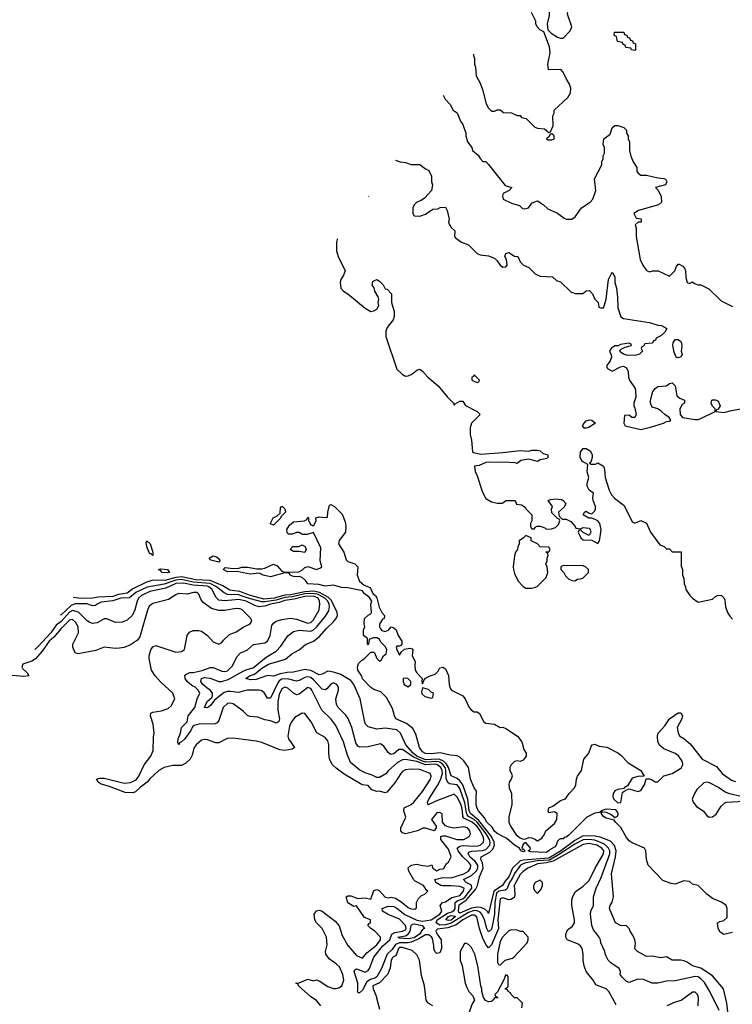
# Model space of a CAD drawing. Header units: inches. Extents: x 2380249 to 2585472, y 382747 to 546448.
# Tile 115 of 256: x 2418442 to 2423408, y 481462 to 488320. Entities that reach past the tile are written whole.
import ezdxf

# ---------------------------------------------------------------- set-up
doc = ezdxf.new("R2010")
doc.units = ezdxf.units.IN
doc.header["$MEASUREMENT"] = 0
doc.layers.add('C4418', color=7, linetype='Continuous')
doc.layers.add('C4428', color=7, linetype='Continuous')

msp = doc.modelspace()

# ---------------------------------------------------------------- linework, layer by layer
at = {"layer": 'C4418', "color": 4, "elevation": 56}
for points in [[(2419370, 484588.7), (2419359, 484599), (2419350, 484599), (2419330, 484642), (2419323.3, 484676.7), (2419329.1, 484690.9), (2419352.4, 484670), (2419370, 484612)], [(2419830, 484542), (2419774.6, 484554.6), (2419762, 484570), (2419790, 484586), (2419810, 484581), (2419824.7, 484570), (2419838, 484550)], [(2419470, 484467), (2419434, 484470), (2419423.6, 484483.6), (2419409.7, 484490.3), (2419424.7, 484495.3), (2419472, 484490), (2419486, 484470)]]:
    msp.add_lwpolyline(points, close=True, dxfattribs=at)
at = {"layer": 'C4418', "color": 4}
for points, elevation in [([(2420000, 484467.6), (2419956.5, 484476.5), (2419890, 484473.2), (2419859, 484490), (2419874.6, 484505.4), (2419930, 484498), (2419970, 484500.7), (2419990, 484506.8), (2420000, 484506.8)], 56), ([(2420000, 484303), (2419970, 484313.5), (2419890, 484315.9), (2419866.9, 484326.9), (2419813.5, 484370), (2419770, 484393.7), (2419650, 484402.9), (2419570, 484420.4), (2419530, 484416), (2419450, 484389.1), (2419330, 484368.2), (2419250.4, 484330), (2419206.5, 484293.5), (2419146, 484290), (2419090, 484272.2), (2419010, 484261.7), (2418982, 484250), (2418970, 484239.5), (2418950, 484236.2), (2418910, 484251.7), (2418828.1, 484251.9), (2418801.3, 484238.7), (2418730, 484174), (2418724.4, 484172.8)], 68), ([(2420000, 484327.7), (2419976.4, 484336.4), (2419905.7, 484345.7), (2419857.7, 484377.7), (2419770, 484413.1), (2419670, 484418.8), (2419570, 484439.5), (2419530, 484434.1), (2419454.3, 484414.2), (2419370, 484415.6), (2419321.1, 484398.9), (2419230, 484356.8), (2419190, 484326.3), (2419130, 484316.5), (2419090, 484301.9), (2418990, 484296.8), (2418950, 484289.8), (2418870, 484288.7), (2418814.8, 484295.4)], 64), ([(2420000, 484274.9), (2419970, 484282.4), (2419871.2, 484271.2), (2419830, 484277), (2419810, 484297.2), (2419783, 484350), (2419760.7, 484370), (2419750, 484373.4), (2419650, 484380.5), (2419584.6, 484395.4), (2419530, 484393), (2419459.4, 484360.6), (2419350, 484336.4), (2419290, 484309.6), (2419270.4, 484290), (2419260.3, 484270), (2419244, 484210), (2419227.2, 484172.8), (2419190, 484138.4), (2419157, 484123), (2419110, 484121.1), (2419050, 484147.6), (2419030, 484145.6), (2418980.9, 484119.1), (2418950, 484114.7), (2418930, 484120.7), (2418912.9, 484132.9), (2418853, 484193), (2418810, 484205.3), (2418790, 484194), (2418731.1, 484128.9), (2418697, 484103), (2418658, 484050), (2418570, 483954), (2418547.9, 483933.4)], 72), ([(2420000, 484202.8), (2419990, 484212.7), (2419976.2, 484216.2), (2419950, 484217.6), (2419870, 484205.1), (2419830, 484204.5), (2419778.9, 484218.9), (2419720.7, 484260.7), (2419703.7, 484283.7), (2419690, 484318), (2419678, 484330), (2419654, 484330), (2419610, 484319), (2419550, 484322), (2419530, 484314), (2419478.8, 484281.2), (2419370, 484254.5), (2419344.4, 484235.6), (2419332.5, 484207.5), (2419279.1, 484020.9), (2419262, 483998), (2419214.4, 483965.6), (2419170, 483947), (2419137.5, 483942.5), (2419110, 483940.9), (2419030, 483949), (2418973, 483927), (2418850, 483904), (2418829.4, 483909.4), (2418813.2, 483950), (2418813.2, 483970), (2418852, 484050), (2418849.6, 484090), (2418830, 484122.7), (2418810, 484142.7), (2418790, 484138), (2418730, 484079.6), (2418680.5, 484019.5), (2418647.4, 483990), (2418598.6, 483921.5), (2418551.4, 483868.6), (2418527.1, 483852.9), (2418463.1, 483830), (2418457.6, 483810), (2418461.5, 483801.5), (2418494.8, 483770), (2418504.7, 483750), (2418470, 483745.4), (2418390, 483752.4)], 76), ([(2420000, 483307), (2419930, 483316.2), (2419887.7, 483312.3), (2419830, 483284), (2419810, 483284), (2419750, 483304), (2419730, 483305.2), (2419710, 483301.2), (2419671, 483270), (2419655.3, 483244.7), (2419643.5, 483196.5), (2419631, 483170), (2419599.8, 483140.2), (2419570, 483124), (2419510, 483124), (2419450, 483111.3), (2419410.7, 483090), (2419348.2, 483031.8), (2419331.5, 483008.5), (2419284.9, 482975.1), (2419250, 482942), (2419230, 482934), (2419176.1, 482936.1), (2419061.1, 482981.1), (2419010, 482994.5), (2418989, 483010), (2418978, 483030), (2419003.3, 483036.7), (2419030, 483036), (2419170, 483002), (2419214.3, 483005.7), (2419253.9, 483026.1), (2419271.6, 483050), (2419309.6, 483130.4), (2419356, 483190), (2419372.7, 483230), (2419374.6, 483325.4), (2419379, 483350), (2419372.9, 483412.9), (2419354, 483470), (2419355.3, 483490), (2419370, 483497.3), (2419430, 483504.9), (2419477.5, 483522.5), (2419498.6, 483541.4), (2419524, 483590), (2419509, 483630), (2419425.4, 483705.4), (2419385.2, 483750), (2419361.2, 483790), (2419344, 483870), (2419344, 483890), (2419355.3, 483930), (2419368.9, 483951.1), (2419390, 483962), (2419530, 483914.8), (2419570, 483918), (2419590, 483934), (2419609.3, 484030.7), (2419625.6, 484054.4), (2419650, 484066), (2419690, 484066), (2419710, 484061), (2419750.5, 484030.5), (2419790, 483986), (2419830, 483971.3), (2419850, 483982), (2419861.5, 483998.5), (2419903.2, 484036.8), (2419950, 484056), (2419990, 484082.8), (2420000, 484087.6)], 76), ([(2420000, 483502.7), (2419991.3, 483511.3), (2419930, 483554.5), (2419910, 483559.5), (2419890, 483557), (2419860.5, 483530), (2419830, 483438), (2419818, 483422), (2419804, 483416), (2419690, 483412.8), (2419657.1, 483402.9), (2419646, 483394), (2419634.4, 483370), (2419590, 483309.5), (2419570, 483289), (2419556.9, 483283.1), (2419550, 483268), (2419544.7, 483284.7), (2419546.6, 483310), (2419562, 483350), (2419569, 483390), (2419608.7, 483430), (2419615.1, 483470), (2419662.7, 483530), (2419679.3, 483590), (2419697.2, 483630), (2419686, 483650), (2419666, 483670), (2419642.5, 483682.5), (2419609.4, 483710), (2419595.1, 483730), (2419592.7, 483750), (2419600.1, 483759.9), (2419627.6, 483772.4), (2419650, 483772.7), (2419714.3, 483785.7), (2419770, 483806.8), (2419790, 483806.8), (2419850, 483782), (2419870, 483779.1), (2419890, 483784.9), (2419923.9, 483816.1), (2419956.6, 483883.4), (2419982, 483910), (2420000, 483917.9)], 72), ([(2420000, 483641.7), (2419970, 483634), (2419910, 483641.3), (2419890, 483639.7), (2419867.1, 483632.9), (2419799, 483581), (2419774, 483546), (2419750, 483526.6), (2419730, 483528), (2419748.2, 483570), (2419781, 483599), (2419786.3, 483610), (2419786.6, 483630), (2419769.8, 483649.8), (2419745.2, 483665.2), (2419718.3, 483690), (2419703.6, 483710), (2419709.4, 483730), (2419730, 483736.9), (2419770, 483734.4), (2419830.3, 483710.3), (2419850.3, 483710.3), (2419894.8, 483725.2), (2420000, 483781.5)], 68)]:
    msp.add_lwpolyline(points, dxfattribs=dict(at, elevation=elevation))
at = {"layer": 'C4428', "color": 4}
for points, elevation in [([(2422250, 488478), (2422210, 488462), (2422190, 488448.7), (2422172, 488448), (2422158, 488442), (2422154, 488430), (2422138, 488422), (2422132.7, 488407.3), (2422131, 488350), (2422118, 488290), (2422122, 488250), (2422146, 488226), (2422190, 488198), (2422210, 488191.3), (2422230, 488192), (2422278.6, 488241.4), (2422289, 488270), (2422258.6, 488358.6), (2422264.1, 488395.9), (2422277.2, 488430), (2422274.6, 488454.6), (2422268.4, 488468.4)], 76), ([(2422730, 488106), (2422706, 488110), (2422702, 488122), (2422667.3, 488127.3), (2422662, 488142), (2422647.3, 488147.3), (2422642, 488162), (2422607.3, 488167.3), (2422602, 488202), (2422586, 488210), (2422587.3, 488232.7), (2422652.7, 488232.7), (2422658, 488218), (2422672.7, 488212.7), (2422678, 488198), (2422692.7, 488192.7), (2422698, 488178), (2422712.7, 488172.7), (2422718, 488158), (2422732.7, 488152.7), (2422734, 488110)], 72), ([(2422150, 487526), (2422138, 487522), (2422132.7, 487507.3), (2422114, 487490), (2422122, 487482), (2422150, 487482), (2422166, 487490), (2422166, 487510)], 76), ([(2423030, 485965.2), (2423018, 485970), (2423003.1, 486003.1), (2422993.2, 486050), (2422997.2, 486070), (2423010, 486092), (2423030, 486092), (2423050, 486078), (2423054, 486070), (2423057.3, 486042.7), (2423052, 486010), (2423058, 485990), (2423050, 485969)], 68), ([(2421610, 485846), (2421604.7, 485835.3), (2421594, 485830), (2421594, 485810), (2421630, 485794), (2421642, 485798), (2421646, 485810)], 68), ([(2422390, 485474), (2422375.3, 485475.3), (2422365.2, 485490), (2422375.3, 485510), (2422390, 485524.7), (2422410, 485532), (2422430, 485531.3), (2422454, 485510), (2422410, 485482.7)], 64), ([(2420210, 484798), (2420190, 484808), (2420190, 484814), (2420209.3, 484850.7), (2420236.4, 484863.6), (2420258, 484882), (2420260.4, 484919.6), (2420266, 484930), (2420274, 484930), (2420290, 484914), (2420294, 484890), (2420262, 484858), (2420262, 484850)], 56), ([(2421970, 484726), (2421954, 484710), (2421922, 484690), (2421922, 484670), (2421912.7, 484647.3), (2421912, 484630), (2421898, 484610), (2421890, 484586), (2421881, 484510), (2421882.8, 484490), (2421890, 484462), (2421916, 484410), (2421950, 484371.3), (2421970, 484361), (2422010, 484361), (2422030, 484366), (2422048.4, 484371.6), (2422110, 484434), (2422122, 484470), (2422118, 484510), (2422108, 484530), (2422118, 484550), (2422118, 484570), (2422126, 484590), (2422122, 484602), (2422108, 484610), (2422110, 484614), (2422130, 484614), (2422138, 484630), (2422130, 484646), (2422069.1, 484649.1), (2422050, 484668), (2422006, 484690), (2422006, 484710)], 64), ([(2420430, 484608), (2420390, 484615.3), (2420350, 484615.3), (2420328, 484630), (2420346, 484650), (2420388.4, 484651.6), (2420410, 484662), (2420431.6, 484651.6), (2420438, 484630)], 56), ([(2422230, 484518), (2422214, 484510), (2422214, 484490), (2422234, 484470), (2422245.4, 484445.4), (2422270, 484422), (2422292.7, 484412.7), (2422310, 484412), (2422330, 484422), (2422350, 484424.7), (2422366, 484430), (2422406, 484470), (2422406, 484490), (2422386, 484510), (2422370, 484515.3)], 64), ([(2421130, 483734), (2421114, 483730), (2421114, 483710), (2421122, 483690), (2421150, 483672), (2421168, 483690), (2421168, 483710), (2421146, 483730)], 56), ([(2421250, 483666), (2421242, 483638), (2421244, 483624), (2421266, 483606), (2421310, 483594), (2421322, 483598), (2421326, 483630), (2421310, 483635.3), (2421290, 483654)], 56), ([(2423230, 483009.4), (2423210, 483003.7), (2423162, 482958), (2423143.8, 482930), (2423127.7, 482890), (2423134.9, 482870), (2423158.5, 482838.5), (2423204.9, 482810), (2423230, 482777.3), (2423246.2, 482766.2), (2423270, 482767.7), (2423294.9, 482785.1), (2423330, 482840.7), (2423355.1, 482864.9), (2423370, 482870.5), (2423450, 482874), (2423470, 482878.8), (2423488.7, 482890), (2423468, 482910), (2423390, 482927), (2423358.3, 482938.3), (2423310.9, 482970.9), (2423250, 483004.5)], 56), ([(2422530, 482822), (2422494, 482810), (2422502, 482802), (2422530, 482801), (2422564.7, 482784.7), (2422582, 482770), (2422583.6, 482763.6), (2422590, 482762), (2422608.4, 482771.6), (2422612.9, 482787.1), (2422610, 482798), (2422595.5, 482815.5)], 56), ([(2422070, 482326), (2422034, 482310), (2422022, 482290), (2422022, 482270), (2422030, 482254), (2422050, 482234), (2422076.4, 482263.6), (2422086, 482290), (2422086, 482310)], 76), ([(2421430, 482044.9), (2421412, 482050), (2421430, 482074.3), (2421450, 482080.2), (2421476.1, 482076.1), (2421476.5, 482070), (2421450, 482048.8)], 64), ([(2421150, 481918), (2421090, 481923.5), (2421078, 481930), (2421130, 481937.7), (2421150, 481950.2), (2421163.7, 481970), (2421170, 482010.8), (2421180.3, 482019.7), (2421190, 482021.8), (2421247.3, 482010), (2421262.8, 481990), (2421250, 481983.6), (2421227.5, 481950), (2421190, 481925.6)], 68), ([(2421870, 481981.2), (2421850, 481974), (2421807.3, 481930), (2421790, 481898), (2421771.3, 481810), (2421772.7, 481752.7), (2421778, 481738), (2421790, 481734), (2421826, 481770), (2421876.4, 481783.6), (2421888.4, 481791.6), (2421978, 481890), (2421986, 481910), (2421986, 481930), (2421950, 481968), (2421930, 481968), (2421910, 481979)], 76)]:
    msp.add_lwpolyline(points, close=True, dxfattribs=dict(at, elevation=elevation))
for points, elevation in [([(2421603.7, 488079), (2421604.7, 488070), (2421612, 488050), (2421612, 488010), (2421618, 487990), (2421622.8, 487930), (2421650, 487878), (2421666.4, 487833.6), (2421693.2, 487733.2), (2421710, 487704.7), (2421730, 487682), (2421750, 487682), (2421770, 487692), (2421790, 487692), (2421812.7, 487672.7), (2421870, 487672), (2421910, 487652), (2421930, 487652), (2421938, 487638), (2421972.7, 487632.7), (2422031.1, 487571.1), (2422050, 487564.7), (2422099.6, 487559.6), (2422130, 487534), (2422142, 487538), (2422160.4, 487579.6), (2422158, 487650), (2422166, 487670), (2422166, 487690), (2422262, 487778), (2422280.9, 487810), (2422283.3, 487843.3), (2422274.5, 487870), (2422249.4, 487910), (2422230, 487955.3), (2422212.5, 487972.5), (2422128, 487970), (2422122, 488010), (2422139, 488090), (2422133.2, 488130), (2422095.3, 488235.3), (2422068, 488250), (2422048, 488270), (2422038, 488290), (2422038, 488310), (2422008, 488370)], 76), ([(2421393.6, 487793.9), (2421406.4, 487766.4), (2421442, 487730), (2421462, 487690), (2421490.7, 487670.7), (2421513.7, 487613.7), (2421530.7, 487590), (2421550.8, 487530), (2421551, 487510), (2421562, 487470), (2421592, 487430), (2421598, 487410), (2421636.3, 487376.3), (2421650, 487352), (2421670, 487332), (2421690, 487331.3), (2421710, 487311.3), (2421825.4, 487165.4), (2421872, 487150), (2421854, 487130), (2421811.6, 487108.4), (2421806, 487090), (2421812, 487070), (2421870, 487041), (2421925.4, 487025.4), (2421946, 487006), (2421962.8, 487002.8), (2421988, 487010), (2422014.6, 487045.4), (2422050, 487058), (2422090, 487032), (2422122, 487002), (2422190, 486971.3), (2422236.9, 486936.9), (2422251.1, 486931.1), (2422290, 486931.3), (2422312.9, 486947.1), (2422358, 487010), (2422418, 487050), (2422435.3, 487070), (2422458, 487130), (2422448.4, 487211.6), (2422498, 487310), (2422498, 487330), (2422508, 487350), (2422508.9, 487371.1), (2422518, 487390), (2422518, 487430), (2422508, 487450), (2422513.2, 487490), (2422556.3, 487523.7), (2422570, 487566), (2422590, 487582.8), (2422610, 487582), (2422652, 487570), (2422672, 487550), (2422672, 487530), (2422682, 487510), (2422682, 487490), (2422692, 487470), (2422692, 487410), (2422702, 487370), (2422718, 487330), (2422742, 487290), (2422743.6, 487263.6), (2422752, 487250), (2422770, 487238), (2422810, 487236), (2422890, 487218.8), (2422930, 487214.8), (2422942, 487210), (2422950.9, 487190.9), (2422942, 487170), (2422874, 487150), (2422891.6, 487131.6), (2422912.7, 487087.3), (2422914, 487050), (2422894, 487030), (2422754, 486990), (2422722, 486970), (2422738, 486938), (2422770, 486934), (2422772, 486930), (2422772, 486910), (2422751.3, 486908.7), (2422732, 486890), (2422738, 486870), (2422738, 486810), (2422766, 486650), (2422784.7, 486610), (2422810, 486572), (2422830, 486564.7), (2422851.6, 486571.6), (2422891.1, 486571.1), (2422970, 486534), (2423008, 486570), (2423018.6, 486601.4), (2423030, 486618), (2423036.9, 486616.9), (2423063.5, 486603.5), (2423074.8, 486590), (2423082.8, 486570), (2423084.5, 486524.5), (2423094, 486490), (2423110, 486482), (2423130, 486494), (2423143.6, 486483.6), (2423170, 486474), (2423190, 486474), (2423245.4, 486445.4), (2423330, 486362), (2423410, 486322)], 72), ([(2421060.6, 487342.1), (2421094, 487330), (2421130, 487326), (2421170, 487311.3), (2421231, 487311), (2421270, 487282), (2421294, 487270), (2421312, 487230), (2421312, 487190), (2421318, 487170), (2421311.3, 487130), (2421263.6, 487076.4), (2421239.8, 487060.2), (2421210, 487048), (2421192, 487030), (2421182, 487010), (2421182, 486970), (2421190, 486954), (2421230, 486951.3), (2421270, 486964.7), (2421320.4, 486999.6), (2421356.4, 487003.6), (2421372.7, 487012.7), (2421410, 487014), (2421422, 486990), (2421436, 486930), (2421431.3, 486910), (2421438, 486890), (2421450, 486872), (2421474, 486850), (2421472, 486810), (2421479.6, 486799.6), (2421522, 486770), (2421570.8, 486750.8), (2421630, 486692), (2421650, 486682), (2421710, 486676), (2421750, 486658.8), (2421770, 486641), (2421790, 486611), (2421810, 486596), (2421830, 486598), (2421839, 486610), (2421835.3, 486650), (2421824, 486670), (2421830, 486691.3), (2421850, 486698), (2421890, 486672), (2421914, 486670), (2421930, 486634), (2421954, 486610), (2421990, 486594), (2422034, 486550), (2422070, 486534), (2422154, 486530), (2422183.6, 486503.6), (2422210, 486494), (2422283.6, 486423.6), (2422312.7, 486412.7), (2422367.3, 486412.7), (2422390, 486432), (2422412.7, 486432.7), (2422434, 486410), (2422450, 486374), (2422474, 486350), (2422478, 486318), (2422490, 486314), (2422510, 486314), (2422514.6, 486325.4), (2422530, 486374), (2422546, 486510), (2422570, 486562), (2422590.6, 486530), (2422590.6, 486490), (2422600.7, 486450), (2422608.2, 486388.2), (2422610, 486314), (2422632, 486250), (2422650, 486238), (2422830, 486211.3), (2422890, 486191.3), (2422914, 486190), (2422952, 486170), (2422936.9, 486143.1), (2422910, 486118), (2422878, 486102), (2422872.7, 486087.3), (2422858, 486082), (2422852.7, 486067.3), (2422798, 486062), (2422792.7, 486047.3), (2422778, 486042), (2422774, 486030), (2422782, 486010), (2422762, 485990), (2422730, 485982), (2422670, 485983.7), (2422649.3, 485989.3), (2422625.6, 486005.6), (2422624, 486016), (2422634, 486026), (2422660.4, 486039.6), (2422706, 486050), (2422702, 486062), (2422690, 486066), (2422630, 486058), (2422612, 486048), (2422590, 486048), (2422564.7, 486030), (2422552, 486010), (2422564.9, 485984.9), (2422566.4, 485970), (2422556.5, 485943.5), (2422530.6, 485910), (2422538.8, 485890), (2422570, 485870.8), (2422630, 485901), (2422650, 485906), (2422670, 485896), (2422682.8, 485870), (2422684.7, 485830), (2422691.3, 485810), (2422730.7, 485750.7), (2422734.4, 485734.4), (2422736, 485690), (2422722, 485650), (2422722, 485630), (2422730, 485614), (2422738, 485570), (2422728.4, 485548.4), (2422708.4, 485548.4), (2422690, 485566), (2422658, 485562), (2422652, 485510), (2422662, 485490), (2422770, 485465.5), (2422838.3, 485481.7), (2422928.7, 485510), (2422950, 485520.7), (2422970, 485522.8), (2422979, 485530), (2422968, 485550), (2422938, 485570), (2422913.6, 485593.6), (2422889.1, 485609.1), (2422850, 485622), (2422839, 485650), (2422839, 485670), (2422855.3, 485730), (2422870, 485752), (2422890, 485764.7), (2422949.3, 485770.7), (2422970, 485786), (2422990, 485791), (2423010.7, 485770.7), (2423021, 485701), (2423043.6, 485683.6), (2423074, 485670), (2423074, 485650), (2423059.6, 485640.4), (2423042, 485610), (2423044.7, 485570), (2423062, 485550), (2423150, 485534.9), (2423170, 485535.8), (2423190, 485541.6), (2423288, 485590), (2423288, 485610), (2423270, 485628), (2423262, 485650), (2423266, 485670), (2423270, 485672), (2423290, 485672), (2423310, 485662), (2423324.7, 485630), (2423310, 485606), (2423298, 485602), (2423294, 485590), (2423350, 485584), (2423402, 485598), (2423468.3, 485608.3)], 68), ([(2420876, 487091.7), (2420876, 487090), (2420872.9, 487087.5)], 64), ([(2420655.8, 486793), (2420654.8, 486790), (2420650.8, 486770), (2420651, 486710), (2420661, 486670), (2420711.3, 486570), (2420699.8, 486540.2), (2420681, 486510), (2420676, 486490), (2420681, 486450), (2420698, 486430), (2420730, 486411), (2420850, 486311), (2420890, 486286.8), (2420910, 486291.3), (2420930, 486304.7), (2420944, 486330), (2420941.2, 486350), (2420945.2, 486370), (2420939.3, 486390), (2420918, 486430), (2420912.1, 486452.1), (2420899, 486470), (2420904, 486496), (2420910, 486502), (2420930, 486511.3), (2420950, 486498), (2420974, 486474), (2420990, 486444.7), (2421002, 486442), (2421034, 486410), (2421032, 486350), (2421052.7, 486287.3), (2421052.7, 486252.7), (2421044.7, 486230), (2421003.4, 486176.6), (2420994, 486150), (2420994.4, 486114.4), (2421070, 485886.8), (2421107.7, 485850), (2421130, 485838), (2421150, 485839.1), (2421175.3, 485850), (2421210, 485878), (2421230, 485886), (2421250, 485871.3), (2421286, 485830), (2421359.1, 485770), (2421424, 485690), (2421466, 485650), (2421470, 485634), (2421476.4, 485643.6), (2421510, 485662), (2421530, 485662), (2421550, 485632), (2421630, 485592), (2421651.1, 485571.1), (2421591.3, 485510), (2421582, 485478), (2421581, 485430), (2421590.9, 485390.9), (2421598, 485310), (2421605.2, 485305.2), (2421654.8, 485294.8), (2421810, 485304.4), (2421930, 485320.3), (2421990, 485314), (2422010, 485320.7), (2422050, 485320.7), (2422070, 485316.3), (2422090, 485298.8), (2422122, 485290), (2422122, 485270), (2422116, 485264), (2422070, 485254), (2422050, 485242), (2421990, 485259), (2421934, 485250), (2421910, 485228), (2421894, 485234), (2421856, 485236), (2421710, 485237.6), (2421690, 485234.5), (2421644.2, 485215.8), (2421612, 485210), (2421616, 485170), (2421626.8, 485150), (2421667.3, 485030), (2421690, 484986), (2421730, 484961), (2421770, 484951.3), (2421807.3, 484952.7), (2421830, 484972), (2421894, 484970), (2421904.7, 484944.7), (2421939.6, 484939.6), (2421964.7, 484924.7), (2421970, 484914), (2422011.6, 484871.6), (2422012, 484830), (2422002, 484810), (2422002, 484790), (2422010, 484774), (2422030, 484774), (2422035.3, 484784.7), (2422048.7, 484791.3), (2422070, 484791.3), (2422101, 484781), (2422110, 484772), (2422147.3, 484772.7), (2422176.4, 484783.6), (2422196.4, 484803.6), (2422206, 484830), (2422202, 484842), (2422190, 484846), (2422150, 484886), (2422148, 484910), (2422154, 484930), (2422126, 484970), (2422141.2, 484978.8), (2422176.5, 484983.5), (2422217, 484977), (2422230.4, 484970.4), (2422247.3, 484950), (2422236.3, 484923.7), (2422198, 484890), (2422202, 484862), (2422222, 484842), (2422250, 484842), (2422283.6, 484823.6), (2422314, 484790), (2422318, 484778), (2422350, 484774), (2422370, 484782), (2422410, 484778), (2422418, 484770), (2422422, 484750), (2422410, 484726), (2422368, 484748), (2422350, 484766), (2422338, 484762), (2422334, 484750), (2422352, 484710), (2422370, 484698), (2422430, 484694), (2422470, 484672), (2422482, 484690), (2422490, 484734), (2422493.3, 484770), (2422484.5, 484810), (2422470, 484829.3), (2422456.6, 484836.6), (2422430, 484849), (2422408.9, 484848.9), (2422368, 484870), (2422378, 484890), (2422390, 484896), (2422410, 484882), (2422430, 484878), (2422450, 484898), (2422455.1, 484910), (2422455.1, 484930), (2422439.3, 484970), (2422437.2, 484990), (2422442, 485022), (2422410, 485042), (2422397.2, 485070), (2422397.2, 485090), (2422409, 485130), (2422396, 485170), (2422402, 485222), (2422363.7, 485243.7), (2422349, 485270), (2422349.3, 485310.7), (2422370, 485332), (2422390, 485334), (2422418, 485318), (2422431.6, 485291.6), (2422432, 485270), (2422422, 485238), (2422414, 485230), (2422424.7, 485224.7), (2422455.3, 485224.7), (2422470, 485234), (2422510.9, 485210.9), (2422518, 485190), (2422522, 485130), (2422550, 485042), (2422566, 485010), (2422587.1, 484987.1), (2422655.3, 484935.3), (2422710, 484822), (2422730, 484812), (2422770, 484832), (2422810, 484812), (2422838, 484750), (2422902.8, 484662.8), (2422934, 484650), (2422950, 484634), (2422970, 484634), (2422990, 484614), (2423052.7, 484612.7), (2423052.7, 484512.7), (2423062, 484490), (2423062, 484450), (2423071.3, 484430), (2423071.6, 484391.6), (2423082, 484370), (2423084.7, 484350), (2423111.3, 484310), (2423131.3, 484290), (2423170, 484262.8), (2423270, 484284.7), (2423290, 484302), (2423310, 484312), (2423334, 484310), (2423350, 484294), (2423356.9, 484276.9), (2423361, 484230), (2423374.8, 484190), (2423390, 484164.7), (2423410, 484144.7)], 64), ([(2420000, 484506.8), (2420030, 484506.8), (2420095.3, 484495.3), (2420130, 484494.8), (2420150, 484498.8), (2420210, 484526.8), (2420235.9, 484515.9), (2420270, 484478), (2420290, 484471), (2420386.3, 484473.7), (2420412.5, 484487.5), (2420430, 484504.7), (2420450, 484511.3), (2420510, 484491.3), (2420538, 484502), (2420548, 484510), (2420537.2, 484550), (2420540.4, 484640.4), (2420490, 484748), (2420446.4, 484733.6), (2420414, 484734), (2420390, 484748), (2420370, 484748), (2420343.6, 484736.4), (2420316.4, 484736.4), (2420305.2, 484745.2), (2420304, 484770), (2420322, 484798), (2420350, 484822), (2420426, 484830), (2420442, 484838), (2420450, 484854), (2420454, 484850), (2420454, 484830), (2420462, 484822), (2420464.7, 484810), (2420470, 484802), (2420490, 484794), (2420508, 484830), (2420506, 484850), (2420530, 484858), (2420570, 484852), (2420586, 484854), (2420588.7, 484890), (2420602, 484938), (2420610, 484942), (2420634.8, 484930), (2420690, 484876), (2420710, 484822), (2420714.9, 484790), (2420712.7, 484750), (2420667.3, 484692.7), (2420662.8, 484670), (2420700.3, 484610), (2420717.3, 484557.3), (2420730, 484544.9), (2420778, 484530), (2420798.8, 484510), (2420794.8, 484450), (2420811.3, 484410), (2420842, 484382), (2420884.7, 484364.7), (2420904, 484324), (2420922, 484310), (2420930, 484294), (2420947.1, 484227.1), (2420966, 484190), (2420984.7, 484170), (2420982, 484150), (2420970, 484144), (2420950.6, 484110), (2420950.6, 484090), (2420957.1, 484077.1), (2420966.2, 484066.2), (2420990, 484057.3), (2421013.2, 484066.8), (2421030, 484092), (2421050, 484084.7), (2421064.7, 484070), (2421078.8, 484030), (2421106, 483990), (2421104.7, 483970), (2421098.8, 483961.2), (2421090, 483955.3), (2421070, 483955.3), (2421066.8, 483950), (2421070, 483934), (2421090, 483894), (2421103.1, 483916.9), (2421124, 483936), (2421162, 483942), (2421176.9, 483936.9), (2421182, 483930), (2421178, 483890), (2421198, 483850), (2421195.3, 483824.7), (2421199.1, 483790), (2421210, 483771), (2421246, 483730), (2421244.7, 483710), (2421250, 483694), (2421266, 483730), (2421302, 483750), (2421338, 483762), (2421358.4, 483781.6), (2421370, 483804.7), (2421390, 483811), (2421410, 483798.8), (2421430, 483752), (2421435.5, 483690), (2421442.8, 483662.8), (2421450.7, 483650.7), (2421530.8, 483610), (2421546.8, 483590), (2421574, 483530), (2421590, 483510.8), (2421610, 483498.8), (2421630, 483498), (2421646.8, 483486.8), (2421676, 483430), (2421690, 483418.8), (2421750, 483413.4), (2421790, 483390.8), (2421810, 483391), (2421830, 483382.8), (2421910.3, 483330.3), (2421941.6, 483290), (2421956.4, 483236.4), (2421970.7, 483210), (2421970.6, 483190), (2421950, 483162.7), (2421930, 483153.2), (2421910, 483157.2), (2421890, 483154), (2421866.8, 483130), (2421858.8, 483110), (2421858.8, 483090), (2421870.4, 483070.4), (2421873, 483050), (2421867.3, 483030), (2421854, 483010), (2421850.7, 482990), (2421854, 482970), (2421870.4, 482929.6), (2421870.6, 482850), (2421850.4, 482770), (2421852, 482730), (2421863.4, 482703.4), (2421902.8, 482642.8), (2421930, 482620.5), (2421950, 482613), (2421970, 482614), (2421990, 482622.8), (2422010, 482620.7), (2422032.8, 482612.8), (2422050, 482601), (2422080.1, 482619.9), (2422097.5, 482642.5), (2422109.2, 482670), (2422170, 482721), (2422185.2, 482750), (2422188, 482790), (2422170, 482802), (2422130, 482795.3), (2422125.1, 482810), (2422129.6, 482830), (2422158, 482842), (2422210, 482882), (2422246.8, 482893.2), (2422272, 482930), (2422307.6, 482970), (2422317.6, 482990), (2422321.6, 483030), (2422329.6, 483050), (2422358.3, 483090), (2422373.6, 483170), (2422408.3, 483211.7), (2422423.5, 483256.5), (2422432, 483268), (2422450, 483273), (2422479.9, 483259.9), (2422532.7, 483252.7), (2422610, 483213.4), (2422630, 483198.7), (2422683.4, 483143.4), (2422770.6, 483090), (2422794, 483050), (2422748.9, 483048.9), (2422710, 483037.2), (2422676.9, 482983.1), (2422654, 482970), (2422654, 482966), (2422610, 482959), (2422590, 482948.7), (2422578.8, 482930), (2422574.8, 482910), (2422582.8, 482890), (2422610, 482864.7), (2422632.3, 482867.7), (2422644, 482936), (2422654, 482946), (2422666, 482950), (2422666, 482954), (2422690, 482962), (2422750, 482944.7), (2422770, 482952), (2422795.3, 482990), (2422807.3, 483032.7), (2422828, 483032), (2422850, 483024.7), (2422870, 483011), (2422890, 483011), (2422930, 483054), (2422989.7, 483070.3), (2423040.7, 483099.3), (2423054, 483110), (2423063.7, 483130), (2423062, 483150), (2423049.6, 483170), (2423032.3, 483192.3), (2423010, 483209.6), (2422930, 483241.6), (2422903.3, 483263.3), (2422889.5, 483290), (2422887, 483330), (2422892.3, 483350), (2422938.9, 483401.1), (2422970, 483450.8), (2423030, 483491.3), (2423050, 483492), (2423060.7, 483470), (2423056.3, 483450), (2423022.8, 483390), (2423030.9, 483350.9), (2423042, 483330), (2423070, 483314), (2423115.2, 483275.2), (2423198.8, 483170), (2423298.4, 483118.4), (2423337.3, 483070), (2423403, 483023), (2423430, 483014)], 56), ([(2423410, 481961.2), (2423350, 481949), (2423323.1, 481963.1), (2423308.9, 481988.9), (2423306, 482030), (2423320.4, 482039.6), (2423350, 482044.7), (2423372.9, 482067.1), (2423372, 482130), (2423365.2, 482150), (2423357.2, 482157.2), (2423333, 482173), (2423270, 482198), (2423229.7, 482229.7), (2423170, 482289.2), (2423130, 482299.3), (2423110, 482316), (2423070, 482320.7), (2423010, 482299.6), (2422982.4, 482302.4), (2422924.4, 482324.4), (2422820.7, 482430), (2422809.6, 482470), (2422805.2, 482530), (2422795.3, 482550), (2422710, 482585.6), (2422690, 482599.5), (2422670, 482623.7), (2422632.3, 482692.3), (2422593.2, 482730), (2422584.7, 482744.7), (2422530, 482759.3), (2422509.5, 482769.5), (2422495.3, 482790), (2422498, 482798), (2422490, 482806), (2422482, 482798), (2422450, 482792), (2422394, 482766), (2422270, 482640.7), (2422250, 482625.6), (2422236.8, 482623.2), (2422230, 482615.3), (2422210, 482615.3), (2422202, 482610), (2422190, 482598), (2422180.7, 482570), (2422170, 482557.2), (2422139.1, 482540.9), (2422130.5, 482530), (2422110, 482518), (2422004, 482524), (2421986, 482530), (2421999, 482541), (2422002, 482550), (2421970, 482588.7), (2421950, 482578), (2421942, 482550), (2421943.6, 482543.6), (2421950, 482544.7), (2421964.7, 482530), (2421955.5, 482524.5), (2421935.3, 482530), (2421936.4, 482536.4), (2421930, 482538), (2421925.2, 482550), (2421889.6, 482570), (2421837.4, 482617.4), (2421770, 482651.1), (2421750, 482667.9), (2421734.4, 482694.4), (2421697.7, 482730), (2421681.1, 482761.1), (2421638.9, 482810), (2421630, 482826.6), (2421623.9, 482850), (2421622.6, 482890), (2421626.3, 482946.3), (2421610, 482969), (2421584, 483030), (2421569.6, 483110), (2421538.3, 483158.3), (2421510, 483182.7), (2421490, 483192.7), (2421442.5, 483197.5), (2421372.9, 483212.9), (2421310, 483206.1), (2421270, 483208.2), (2421250, 483219.6), (2421228.2, 483250), (2421202.9, 483342.9), (2421182.5, 483382.5), (2421138, 483418), (2421062.7, 483450), (2421053.2, 483470), (2421041.2, 483521.2), (2420998, 483598), (2420958, 483638), (2420910, 483655.3), (2420890, 483669), (2420830, 483729), (2420827.3, 483747.3), (2420799, 483790), (2420795.3, 483810), (2420804, 483836), (2420823.1, 483856.9), (2420846, 483870), (2420890, 483914), (2420910, 483914), (2420914, 483910), (2420932, 483870), (2420950, 483852), (2420960.4, 483859.6), (2420978, 483890), (2420996, 483904), (2421001.2, 483930), (2420991.5, 483951.5), (2420961.5, 483981.5), (2420950, 484002), (2420933.2, 484013.2), (2420906.4, 484013.6), (2420878, 484002), (2420874, 483970), (2420870, 483966), (2420866, 483970), (2420866, 484010), (2420838, 484030), (2420838, 484070), (2420848, 484090), (2420842, 484110), (2420846, 484150), (2420870, 484172), (2420890, 484182), (2420894, 484190), (2420889.3, 484249.3), (2420895.3, 484270), (2420877.5, 484297.5), (2420843.7, 484323.7), (2420830, 484342), (2420730, 484363.7), (2420685.6, 484365.6), (2420630, 484381.2), (2420570, 484373.2), (2420526.6, 484386.6), (2420449.7, 484389.7), (2420434.2, 484414.2), (2420410, 484435.3), (2420390, 484442), (2420370, 484439), (2420350, 484442), (2420326, 484450), (2420322, 484462), (2420307.3, 484467.3), (2420290, 484468), (2420190, 484439.5), (2420138, 484450), (2420110, 484464), (2420050, 484457.2), (2420000, 484467.6)], 56), ([(2423391.9, 481290), (2423370, 481468.7), (2423346, 481570), (2423270, 481658.9), (2423190, 481712.3), (2423129.8, 481729.8), (2423090, 481757), (2423070, 481764.5), (2423050, 481769.4), (2422990, 481769.2), (2422950, 481793.2), (2422910, 481786), (2422850, 481796), (2422810, 481794), (2422748, 481830), (2422729, 481849), (2422732.5, 481887.5), (2422729.5, 481910), (2422718.4, 481938.4), (2422695.3, 481970), (2422688.7, 481990), (2422670, 482008.7), (2422628, 482010), (2422595.3, 482030), (2422556.5, 482116.5), (2422553.2, 482130), (2422557.2, 482150), (2422570, 482172), (2422579.3, 482210), (2422565.6, 482370), (2422594, 482490), (2422598.5, 482530), (2422586.9, 482566.9), (2422558.2, 482598.2), (2422486.4, 482626.4), (2422452, 482632), (2422370, 482634.1), (2422310, 482603.2), (2422210.9, 482529.1), (2422130, 482479.9), (2421950, 482466.1), (2421930, 482460.2), (2421876.1, 482410), (2421851.7, 482350), (2421822.4, 482317.6), (2421807.4, 482290), (2421745.5, 482250), (2421710, 482094), (2421704.9, 482104.9), (2421684.2, 482124.2), (2421656, 482136), (2421630, 482138.1), (2421590, 482131.3), (2421510, 482095.4), (2421501.5, 482101.5), (2421500.7, 482110), (2421504.7, 482155.3), (2421553, 482187), (2421617.6, 482262.4), (2421631.5, 482290), (2421646.3, 482350), (2421671.7, 482410), (2421667.5, 482447.5), (2421655.4, 482470), (2421657, 482490), (2421718.1, 482521.9), (2421738.5, 482541.5), (2421750.6, 482569.4), (2421749.2, 482590), (2421729.3, 482630), (2421642, 482742), (2421583.4, 482790), (2421573.9, 482810), (2421564.7, 482890), (2421530.6, 482990), (2421510, 483018.7), (2421490, 483035.1), (2421450, 483053.3), (2421430.6, 483110), (2421415.5, 483135.5), (2421394.8, 483154.8), (2421370, 483167), (2421349.5, 483169.5), (2421270, 483163.4), (2421209.9, 483190), (2421184.9, 483210), (2421132, 483270), (2421096.4, 483350), (2421070, 483374.2), (2420990, 483385.4), (2420930, 483377.2), (2420870, 483395.3), (2420852.9, 483412.9), (2420846.8, 483426.8), (2420814.5, 483590), (2420769.7, 483690), (2420750, 483718.3), (2420680.1, 483760.1), (2420630, 483776.3), (2420590, 483781.6), (2420550, 483760.9), (2420530, 483756.2), (2420470, 483785.8), (2420430, 483792.7), (2420350, 483774.5), (2420307.2, 483772.8), (2420256.7, 483763.3), (2420210, 483747.6), (2420170, 483751.8), (2420090, 483723), (2420050, 483722.4), (2420018, 483730), (2420044, 483750), (2420078.6, 483761.4), (2420130, 483804.2), (2420175.1, 483830), (2420295.4, 483864.6), (2420338, 483902), (2420389.3, 483930), (2420432.9, 483967.1), (2420490, 483990.6), (2420530, 484021.6), (2420581, 484079), (2420630, 484124.9), (2420650, 484152.7), (2420655.8, 484170), (2420654.5, 484190), (2420627.4, 484250), (2420614.3, 484274.3), (2420594.9, 484294.9), (2420530.9, 484330.9), (2420490, 484339.2), (2420430, 484335.4), (2420330, 484312.8), (2420290, 484311.2), (2420215.5, 484290), (2420144.6, 484284.6), (2420050, 484309.3), (2420000, 484327.7)], 64), ([(2420000, 483781.5), (2420025.1, 483794.9), (2420070, 483806.3), (2420160.4, 483879.6), (2420230, 483920.7), (2420262.9, 483957.1), (2420311.7, 484028.3), (2420350, 484059.1), (2420390, 484068.4), (2420470, 484061.5), (2420490.7, 484069.3), (2420511.6, 484088.4), (2420574.3, 484165.7), (2420596.6, 484203.4), (2420601.1, 484230), (2420598.4, 484250), (2420588.7, 484270), (2420567.8, 484290), (2420517.6, 484317.6), (2420470, 484323.6), (2420430, 484320.3), (2420340.3, 484299.7), (2420290, 484295.4), (2420230, 484276.8), (2420150, 484264.2), (2420130, 484265.2), (2420050, 484285.4), (2420000, 484303)], 68), ([(2420000, 483917.9), (2420030, 483931), (2420072.1, 483967.9), (2420150, 483980.5), (2420169.5, 483990.5), (2420186.6, 484030), (2420200.1, 484099.9), (2420210, 484116), (2420228.7, 484130), (2420270, 484143), (2420330, 484150.4), (2420370, 484144.4), (2420450, 484117.6), (2420470, 484120.4), (2420490, 484140.5), (2420528, 484210), (2420533.3, 484250), (2420531.5, 484270), (2420522, 484290), (2420490, 484304.8), (2420430, 484302.8), (2420355.2, 484284.8), (2420290, 484275.4), (2420250, 484259.8), (2420190.8, 484250), (2420150, 484234), (2420110, 484231), (2420079.8, 484239.8), (2420019.6, 484270), (2420000, 484274.9)], 72), ([(2420000, 484087.6), (2420049.1, 484110.9), (2420059, 484130), (2420053.2, 484150), (2420000, 484202.8)], 76), ([(2423317.7, 481417.7), (2423251.5, 481551.5), (2423214.3, 481614.3), (2423190, 481639.3), (2423170, 481652.7), (2423150, 481656), (2423010, 481625.2), (2422950, 481622.7), (2422890, 481608.7), (2422850, 481608.7), (2422790, 481635.3), (2422750, 481637.2), (2422690, 481614), (2422670, 481620.7), (2422639.5, 481650), (2422626.6, 481670), (2422629.2, 481690), (2422619, 481710), (2422561.2, 481750), (2422543.7, 481770), (2422525.4, 481805.4), (2422519.3, 481830), (2422492.7, 481890), (2422489.3, 481910), (2422479.3, 481930), (2422441, 481981), (2422429.4, 482010), (2422420.7, 482090), (2422422, 482110), (2422442, 482150), (2422440.7, 482210), (2422459.6, 482270), (2422495.1, 482344.9), (2422553.8, 482510), (2422554, 482530), (2422545.6, 482550), (2422517.6, 482577.6), (2422450, 482605.2), (2422409.5, 482610.5), (2422370, 482607.6), (2422310, 482576.1), (2422197.7, 482502.3), (2422133.6, 482466.4), (2422050, 482460.3), (2421970, 482446.8), (2421950, 482441.1), (2421932.9, 482430), (2421890, 482372.3), (2421877.5, 482342.5), (2421855.4, 482310), (2421836, 482264), (2421824.3, 482255.7), (2421782, 482250), (2421765.2, 482234.8), (2421753.3, 482170), (2421750.6, 482089.4), (2421735.2, 482004.8), (2421730, 481985.2), (2421710, 481966), (2421697.6, 481990), (2421680.7, 482050), (2421662.5, 482090), (2421650, 482103.1), (2421630, 482112.4), (2421610, 482114.3), (2421570, 482101.2), (2421450, 482027), (2421410, 482016.4), (2421370, 482013.6), (2421345.3, 482030), (2421352.4, 482050), (2421422.5, 482097.5), (2421453.7, 482106.3), (2421470, 482116.5), (2421478, 482130), (2421476.1, 482170), (2421495.5, 482184.5), (2421530, 482196.6), (2421546.6, 482210), (2421593.2, 482270), (2421590, 482291.3), (2421552.7, 482310), (2421535.1, 482330), (2421590, 482359.6), (2421624, 482390), (2421635.3, 482410), (2421634, 482430), (2421616.5, 482456.5), (2421579.7, 482490), (2421567.1, 482512.9), (2421576.6, 482523.4), (2421592.3, 482527.7), (2421667.5, 482532.5), (2421690, 482541.1), (2421718.9, 482570), (2421721, 482590), (2421716.1, 482610), (2421693.7, 482650), (2421630.5, 482730.5), (2421610, 482748), (2421569.9, 482769.9), (2421561, 482781), (2421555, 482795), (2421544.7, 482864.7), (2421510, 482965.1), (2421490, 482989.7), (2421438.3, 482998.3), (2421426.1, 483006.1), (2421414.9, 483034.9), (2421412.1, 483092.1), (2421406, 483110), (2421390, 483131.9), (2421370, 483147.3), (2421350, 483153.5), (2421272.4, 483147.6), (2421250, 483154.2), (2421184.7, 483184.7), (2421110, 483237.3), (2421083.8, 483236.2), (2421050, 483207.3), (2421030, 483201.2), (2421023.2, 483203.2), (2421010, 483215.3), (2420979.7, 483259.7), (2420955.9, 483275.9), (2420870, 483256), (2420812.5, 483252.5), (2420799.5, 483259.5), (2420783.8, 483283.8), (2420756.2, 483390), (2420731.5, 483451.5), (2420715.3, 483475.3), (2420661.2, 483530), (2420649.2, 483550), (2420645.2, 483590), (2420662.7, 483650), (2420662.7, 483670), (2420652.7, 483690), (2420630, 483700.9), (2420610, 483692.7), (2420581.4, 483658.6), (2420570, 483652.7), (2420550, 483656), (2420490, 483721.3), (2420470, 483737.4), (2420450, 483743.5), (2420430, 483738.7), (2420390, 483717.6), (2420370, 483713.6), (2420308.6, 483728.6), (2420270, 483726.2), (2420250, 483713.7), (2420240, 483700), (2420190, 483594), (2420170, 483594), (2420149, 483630), (2420130, 483645.2), (2420110, 483649.3), (2420030, 483649.3), (2420000, 483641.7)], 68), ([(2422598, 481458), (2422548.7, 481550), (2422530, 481568.7), (2422456.4, 481596.4), (2422438, 481630), (2422389, 481690), (2422375.3, 481730), (2422369.2, 481769.2), (2422369.2, 481810), (2422361.2, 481850), (2422349.4, 481869.4), (2422330, 481884), (2422258, 481910), (2422248.7, 481930), (2422248.9, 481948.9), (2422260.2, 481979.8), (2422293.8, 482006.2), (2422309.2, 482030), (2422309.2, 482050), (2422289.1, 482150.9), (2422289, 482190), (2422294.6, 482205.4), (2422314, 482246), (2422370, 482284), (2422410, 482324.9), (2422451.5, 482410), (2422509.7, 482510), (2422512, 482530), (2422498.9, 482550), (2422463.7, 482570), (2422410, 482580.8), (2422370, 482574.6), (2422160.7, 482459.3), (2422113.9, 482446.1), (2422050, 482440.2), (2421984, 482410), (2421950, 482386), (2421930, 482365.1), (2421887.1, 482290), (2421893, 482230), (2421890, 482208.7), (2421867.3, 482192.7), (2421850.6, 482189.4), (2421810, 482203.7), (2421790, 482195.3), (2421773.8, 482050), (2421778.5, 481990), (2421730, 481875.1), (2421710, 481856), (2421690, 481877.2), (2421667.7, 481927.7), (2421646, 481990), (2421627, 482070), (2421610, 482083.6), (2421590, 482082.6), (2421530.4, 482050), (2421484.5, 482015.5), (2421426.1, 481993.9), (2421354.6, 481985.4), (2421344.2, 481975.8), (2421342.4, 481970), (2421351.6, 481950), (2421380.3, 481910), (2421381.1, 481850), (2421370, 481820.7), (2421350, 481815.1), (2421335.1, 481830), (2421327.1, 481850), (2421328.2, 481871.8), (2421319.2, 481919.2), (2421312.3, 481932.3), (2421290, 481946), (2421270, 481945.1), (2421222.9, 481917.1), (2421170, 481893.5), (2421150, 481889.2), (2421090, 481889.9), (2421061.9, 481878.1), (2421037.3, 481842.7), (2421003.2, 481810), (2420963.2, 481710), (2420930, 481654), (2420916.4, 481643.6), (2420885.8, 481634.2), (2420861.2, 481618.8), (2420830, 481560.9), (2420810, 481542.7), (2420801.2, 481541.2), (2420795.3, 481550), (2420799.1, 481560.9), (2420799.2, 481610), (2420774, 481690), (2420777.2, 481702.8), (2420790, 481708), (2420850, 481685.2), (2420870, 481696), (2420880.3, 481710), (2420910.8, 481790), (2420973.8, 481870), (2421020.8, 481910), (2421034.7, 481950), (2421057.5, 481962.5), (2421110, 481970.2), (2421130, 481980.3), (2421135.5, 481990), (2421131, 482011), (2421090, 482055.4), (2421010, 482087.4), (2420969.3, 482110), (2420967, 482130), (2421010, 482145.2), (2421050, 482141.8), (2421070.8, 482130.8), (2421126.4, 482086.4), (2421210, 482047.2), (2421250, 482041.3), (2421310.5, 482049.5), (2421369.7, 482090), (2421384.2, 482110), (2421372.7, 482150), (2421389, 482170), (2421410, 482175.8), (2421454.5, 482205.5), (2421510, 482220.3), (2421534.3, 482250), (2421538.7, 482270), (2421510, 482282.3), (2421447.6, 482287.6), (2421390, 482286.2), (2421376, 482290), (2421341.6, 482310), (2421336, 482330), (2421390, 482344.2), (2421450, 482342), (2421537, 482370), (2421569.7, 482390), (2421584, 482410), (2421586.9, 482430), (2421572.6, 482450), (2421529.8, 482489.8), (2421497.7, 482530), (2421489.8, 482550.2), (2421510, 482563.1), (2421531.8, 482568.2), (2421610, 482562.9), (2421634.2, 482565.8), (2421650, 482570.4), (2421673.6, 482590), (2421676.9, 482610), (2421671.9, 482630), (2421652, 482670), (2421630, 482699.8), (2421596, 482730), (2421537.1, 482757.1), (2421529.7, 482770), (2421527.9, 482810), (2421518.5, 482850), (2421490, 482905.1), (2421470, 482924.5), (2421342.7, 482877.3), (2421288, 482850), (2421285.2, 482870), (2421292.7, 482890), (2421354.8, 482985.2), (2421374.6, 483025.4), (2421387.7, 483070), (2421386.8, 483090), (2421376.2, 483110), (2421350, 483131.1), (2421330, 483133.7), (2421270, 483129.1), (2421210, 483153.5), (2421130, 483167.6), (2421110, 483164.5), (2421074.6, 483145.4), (2421012.4, 483090), (2420993, 483067), (2420950, 483042), (2420930, 483041.2), (2420898.9, 483058.9), (2420850, 483074), (2420812.9, 483092.9), (2420746.8, 483146.8), (2420723.6, 483203.6), (2420699.5, 483290), (2420644.4, 483404.4), (2420609.4, 483450), (2420547, 483510), (2420477.6, 483650), (2420470, 483660.9), (2420450, 483669.4), (2420390, 483620.9), (2420370, 483618), (2420350, 483629.3), (2420310, 483664.5), (2420290, 483671.6), (2420270, 483659.3), (2420250, 483619), (2420241.7, 483570), (2420240.9, 483510), (2420251.7, 483450), (2420247.9, 483432.1), (2420236.7, 483423.3), (2420230, 483420.9), (2420190, 483437.2), (2420150, 483444), (2420101.5, 483461.5), (2420046.6, 483466.6), (2420030, 483473.2), (2420000, 483502.7)], 72), ([(2420541.2, 481450), (2420510, 481489), (2420470, 481514), (2420386, 481590), (2420382, 481602), (2420366, 481610), (2420390, 481611.3), (2420450, 481636), (2420490, 481626), (2420510, 481631.3), (2420530, 481624.7), (2420590, 481586), (2420630, 481571.3), (2420648.4, 481571.6), (2420670, 481578), (2420688, 481590), (2420702, 481630), (2420693.2, 481670), (2420670, 481722), (2420650, 481742), (2420598.6, 481778.6), (2420575.3, 481810), (2420574, 481830), (2420584.7, 481875.3), (2420581.2, 481930), (2420550, 481988.7), (2420509.4, 482029.4), (2420499, 482050), (2420495.3, 482090), (2420510, 482112), (2420530, 482118), (2420550, 482111.3), (2420641.4, 482041.4), (2420667.7, 482007.7), (2420690, 481942), (2420730, 481871.3), (2420790, 481801), (2420830, 481782), (2420860.9, 481819.1), (2420930, 481875.5), (2420957, 481910), (2420957.2, 481930), (2420913.8, 481973.8), (2420888, 481990), (2420868.7, 482010), (2420876.4, 482023.6), (2420886, 482030), (2420886, 482050), (2420846, 482066), (2420790, 482148), (2420770, 482144), (2420729.4, 482169.4), (2420718, 482210), (2420730, 482218), (2420750, 482218), (2420799.6, 482199.6), (2420850, 482202.8), (2420890, 482194), (2420910, 482254), (2420930, 482262), (2420950, 482252), (2420990, 482206.8), (2421010, 482204), (2421030, 482207.3), (2421060.7, 482200.7), (2421098.8, 482178.8), (2421150, 482136), (2421170, 482126), (2421196.4, 482123.6), (2421207.3, 482132.7), (2421208, 482170), (2421221.2, 482198.8), (2421241.2, 482218.8), (2421266, 482230), (2421286, 482250), (2421276.4, 482256.4), (2421255.3, 482290), (2421198.6, 482318.6), (2421189.3, 482329.3), (2421154, 482390), (2421150, 482412), (2421169.3, 482430.7), (2421210, 482437.3), (2421250, 482427.7), (2421290, 482424.7), (2421314, 482434), (2421322, 482410), (2421350, 482392), (2421370, 482402), (2421390, 482404.7), (2421398, 482410), (2421416.4, 482443.6), (2421430, 482452), (2421449, 482490), (2421430, 482541.2), (2421377.2, 482610), (2421378, 482630), (2421390, 482636), (2421410, 482634.8), (2421489.1, 482609.1), (2421538, 482610), (2421574, 482630), (2421584, 482650), (2421579, 482670), (2421562, 482690), (2421537.1, 482697.1), (2421469.4, 482689.4), (2421434.8, 482694.8), (2421410, 482704), (2421388, 482730), (2421387.3, 482787.3), (2421370, 482798), (2421350, 482795.3), (2421312, 482750), (2421343.6, 482703.6), (2421344.7, 482690), (2421331, 482669), (2421270, 482688.7), (2421251.6, 482688.4), (2421214, 482670), (2421150, 482653.2), (2421130, 482649), (2421110, 482655.3), (2421099, 482670), (2421099, 482690), (2421134, 482766), (2421119, 482810), (2421122, 482830), (2421170, 482854), (2421189.2, 482870), (2421250, 482944), (2421305.2, 483030), (2421309, 483050), (2421302, 483070), (2421230, 483098), (2421170, 483099.6), (2421130, 483094), (2421110, 483082.7), (2421099.1, 483070), (2421056.4, 483003.6), (2420999.8, 482940.2), (2420990, 482935.3), (2420950, 482946.6), (2420930, 482945.1), (2420896.4, 482956.4), (2420870, 482985.6), (2420830, 482991), (2420816.9, 482996.9), (2420703.9, 483063.9), (2420646.6, 483106.6), (2420622.9, 483130), (2420600.9, 483170), (2420596, 483210), (2420597.2, 483270), (2420590, 483298), (2420570, 483319), (2420513.6, 483353.6), (2420474, 483430), (2420428.4, 483488.4), (2420410, 483488.7), (2420359.8, 483460.2), (2420336, 483430), (2420321.4, 483398.6), (2420311, 483330), (2420316, 483310), (2420358, 483250), (2420342, 483238), (2420290, 483229), (2420254.5, 483234.5), (2420130, 483286), (2420090, 483295.1), (2420000, 483307)], 76), ([(2421942, 481438), (2421946, 481470), (2421910, 481506), (2421890, 481506), (2421866, 481530), (2421862, 481542), (2421846, 481550), (2421842, 481562), (2421826, 481570), (2421842, 481578), (2421846, 481590), (2421846, 481650), (2421842, 481662), (2421830, 481666), (2421823.6, 481656.4), (2421819.6, 481640.4), (2421771.6, 481548.4), (2421754, 481530), (2421758, 481518), (2421774, 481510), (2421770, 481506), (2421750, 481506), (2421742, 481490), (2421730, 481482), (2421710, 481478), (2421689.1, 481489.1), (2421674, 481510), (2421662, 481550), (2421662, 481570), (2421655.3, 481590), (2421634, 481730), (2421614, 481810), (2421590, 481858), (2421570, 481878), (2421550, 481888), (2421539.6, 481880.4), (2421512, 481830), (2421511.3, 481770), (2421524.7, 481730), (2421547.3, 481610), (2421558, 481578), (2421571.3, 481550), (2421599.8, 481519.8), (2421611.3, 481491.3), (2421595.3, 481464.7), (2421561, 481370)], 76), ([(2421322, 481450), (2421288, 481470), (2421275.3, 481490), (2421264, 481590), (2421243.1, 481663.1), (2421228, 481770), (2421210, 481806), (2421176.4, 481836.4), (2421110, 481857), (2421090, 481856.9), (2421082.4, 481850), (2421068.7, 481811.3), (2421059.9, 481800.1), (2421042.8, 481790), (2421031, 481770), (2421024.9, 481715.1), (2421008, 481672), (2420949, 481611), (2420904, 481590), (2420904.9, 481570), (2420924.9, 481524.9), (2420948.5, 481428.5)], 76), ([(2423169.3, 481450), (2423172, 481510), (2423165.2, 481530), (2423150, 481545.2), (2423130, 481545.2), (2423050.7, 481489.3), (2423010, 481477.2), (2422952, 481450)], 72)]:
    msp.add_lwpolyline(points, dxfattribs=dict(at, elevation=elevation))

doc.saveas('drawing.dxf')
